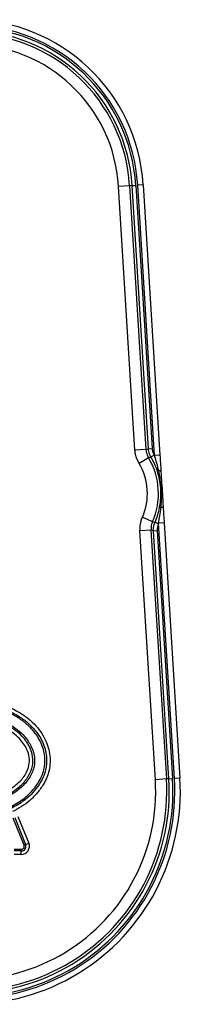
# Model space of a CAD drawing. Header units: millimetres. Extents: x 0 to 420, y 0 to 297.
# Tile 20 of 24: x 217 to 224, y 193 to 234. Entities that reach past the tile are written whole.
import ezdxf

# ---------------------------------------------------------------- set-up
doc = ezdxf.new("R2010")
doc.units = ezdxf.units.MM

msp = doc.modelspace()

# ---------------------------------------------------------------- linework, layer by layer
at = {"color": 7, "linetype": 'Continuous', "lineweight": 25}
for p, q in [((221.8185, 227.4059), (221.3551, 227.3772)), ((222.0418, 216.3075), (221.3551, 227.3772)), ((221.9238, 227.4125), (221.8185, 227.4059)), ((221.8185, 227.4059), (222.5052, 216.3363)), ((221.9238, 227.4125), (222.0783, 227.422)), ((222.609, 216.3684), (221.9238, 227.4125)), ((222.0783, 227.422), (222.7635, 216.378)), ((222.39, 227.4414), (222.1582, 227.427)), ((222.8623, 216.0776), (222.1582, 227.427)), ((222.39, 227.4414), (223.0941, 216.092)), ((222.5052, 216.3363), (222.0418, 216.3075)), ((222.5052, 216.3363), (222.609, 216.3684)), ((222.609, 216.3684), (222.7635, 216.378)), ((222.6145, 215.9852), (222.2167, 215.7459)), ((222.7156, 216.0219), (222.8487, 216.1008)), ((223.0941, 216.092), (222.8623, 216.0776)), ((222.9852, 215.4286), (223.041, 215.447)), ((223.0799, 213.9022), (223.1376, 213.8909)), ((222.7809, 213.304), (222.3565, 213.4924)), ((222.8857, 213.2801), (223.0276, 213.2183)), ((223.2699, 213.2574), (223.0382, 213.243)), ((223.2699, 213.2574), (223.9348, 202.5393)), ((222.7158, 212.9422), (222.2524, 212.9134)), ((222.9, 202.4751), (222.2524, 212.9134)), ((222.7158, 212.9422), (223.3634, 202.5039)), ((222.8227, 212.9231), (222.7158, 212.9422)), ((222.8227, 212.9231), (222.9772, 212.9327)), ((223.4687, 202.5104), (222.8227, 212.9231)), ((222.9772, 212.9327), (223.6232, 202.52)), ((223.7031, 202.5249), (223.0382, 213.243)), ((223.4687, 202.5104), (223.3634, 202.5039)), ((223.4687, 202.5104), (223.6232, 202.52)), ((223.9348, 202.5393), (223.7031, 202.5249)), ((223.3634, 202.5039), (222.9, 202.4751)), ((216.9858, 200.8811), (217.4447, 199.7572)), ((217.1209, 200.9362), (217.5798, 199.8123)), ((217.3771, 199.7296), (216.9183, 200.8535)), ((217.3771, 199.7296), (217.4447, 199.7572)), ((217.4447, 199.7572), (217.5798, 199.8123)), ((216.9647, 199.559), (217.2625, 199.559)), ((217.2625, 199.486), (216.9647, 199.486)), ((217.2625, 199.3401), (216.9647, 199.3401)), ((217.2625, 199.559), (217.2625, 199.486)), ((217.2625, 199.3401), (217.2625, 199.486))]:
    msp.add_line(p, q, dxfattribs=at)
at = {"color": 7, "linetype": 'Continuous', "lineweight": 25, "flags": 128}
for points in [[(222.7156, 216.0219), (222.6922, 216.0135), (222.6145, 215.9852)], [(223.136, 215.4163), (223.1341, 215.4215), (223.1291, 215.4264), (223.1211, 215.431), (223.1103, 215.4351), (223.0966, 215.4389), (223.0803, 215.4421), (223.0617, 215.4449), (223.041, 215.447)], [(223.228, 213.9331), (223.2268, 213.9277), (223.2224, 213.9222), (223.2151, 213.9167), (223.2048, 213.9112), (223.1917, 213.9058), (223.176, 213.9005), (223.1579, 213.8955), (223.1376, 213.8909)], [(222.7809, 213.304), (222.7998, 213.2997), (222.8857, 213.2801)]]:
    msp.add_lwpolyline(points, dxfattribs=at)
at = {"color": 7, "linetype": 'Continuous', "lineweight": 25}
for centre, radius, start, end in [((215.013, 226.9837), 7.3911, 3.55, 176.45), ((215.013, 226.9837), 7.1589, 3.55, 176.45), ((215.013, 226.9837), 7.0789, 3.55, 176.45), ((215.013, 226.9837), 6.9241, 3.55, 176.45), ((215.013, 226.9837), 6.8185, 3.55, 176.45), ((215.013, 226.9837), 6.3543, 3.55, 176.45), ((220.121, 214.4848), 2.4459, 336.06325, 31.03674), ((220.121, 214.4848), 2.9102, 336.06325, 31.03674), ((220.121, 214.4848), 3.0158, 18.238, 30.64381), ((220.121, 214.4848), 3.1705, 30.15817, 30.64381), ((220.121, 214.4848), 3.0158, 336.45618, 348.862), ((220.121, 214.4848), 3.1705, 336.45618, 336.94183), ((215.013, 201.9858), 8.939, 176.45, 3.55), ((215.013, 201.9858), 8.7068, 176.45, 3.55), ((215.013, 201.9858), 8.6267, 176.45, 3.55), ((215.013, 201.9858), 8.472, 176.45, 3.55), ((215.013, 201.9858), 8.3664, 176.45, 3.55), ((215.013, 201.9858), 7.9021, 176.45, 3.55), ((217.2625, 199.6828), 0.3427, 270, 22.20926), ((217.2625, 199.6828), 0.1968, 270, 22.20926), ((217.2625, 199.6828), 0.1238, 270, 22.20926)]:
    msp.add_arc(centre, radius, start, end, dxfattribs=at)
for points, knots in [([(222.2167, 215.7459), (222.1549, 215.872), (222.067, 216.0515), (222.0476, 216.2488), (222.0418, 216.3075)], [0, 0, 0, 0, 0.70242664, 1, 1, 1, 1]), ([(222.5052, 216.3363), (222.5088, 216.2996), (222.5209, 216.1763), (222.5759, 216.0641), (222.6145, 215.9852)], [0, 0, 0, 0, 0.2975746, 1, 1, 1, 1]), ([(222.7156, 216.0219), (222.6775, 216.101), (222.6241, 216.212), (222.6124, 216.3335), (222.609, 216.3684)], [0, 0, 0, 0, 0.71262605, 1, 1, 1, 1]), ([(222.7635, 216.378), (222.7662, 216.35), (222.7755, 216.2528), (222.8183, 216.1641), (222.8487, 216.1008)], [0, 0, 0, 0, 0.2873742, 1, 1, 1, 1]), ([(223.041, 215.447), (223.0172, 215.5472), (222.9666, 215.7596), (222.8984, 215.9677), (222.8623, 216.0776)], [0, 0, 0, 0, 0.4716339, 1, 1, 1, 1]), ([(223.0941, 216.092), (223.1011, 215.979), (223.1152, 215.7518), (223.129, 215.5286), (223.136, 215.4163)], [0, 0, 0, 0, 0.4969853, 1, 1, 1, 1]), ([(223.0799, 213.9022), (223.1013, 214.0382), (223.1445, 214.3127), (223.1364, 214.7073), (223.0864, 215.0823), (223.0197, 215.3107), (222.9852, 215.4286)], [0, 0, 0, 0, 0.2669178, 0.5387621, 0.7618714, 1, 1, 1, 1]), ([(223.1376, 213.8909), (223.1458, 213.9938), (223.1705, 214.3035), (223.1561, 214.8278), (223.0796, 215.2395), (223.041, 215.447)], [0, 0, 0, 0, 0.1981151, 0.5957609, 1, 1, 1, 1]), ([(223.136, 215.4163), (223.1458, 215.2579), (223.1652, 214.9455), (223.1962, 214.4459), (223.2169, 214.1124), (223.228, 213.9331)], [0, 0, 0, 0, 0.3222032, 0.6355284, 1, 1, 1, 1]), ([(223.0382, 213.243), (223.0581, 213.3444), (223.1004, 213.5592), (223.1247, 213.7762), (223.1376, 213.8909)], [0, 0, 0, 0, 0.4717781, 1, 1, 1, 1]), ([(223.228, 213.9331), (223.2349, 213.8219), (223.2487, 213.5987), (223.2628, 213.3714), (223.2699, 213.2574)], [0, 0, 0, 0, 0.4981598, 1, 1, 1, 1]), ([(222.2524, 212.9134), (222.2558, 213.0538), (222.2607, 213.2537), (222.3345, 213.4377), (222.3565, 213.4924)], [0, 0, 0, 0, 0.70242664, 1, 1, 1, 1]), ([(222.7809, 213.304), (222.7671, 213.2698), (222.721, 213.1548), (222.7179, 213.0299), (222.7158, 212.9422)], [0, 0, 0, 0, 0.2975746, 1, 1, 1, 1]), ([(222.8227, 212.9231), (222.8249, 213.0109), (222.8279, 213.134), (222.8728, 213.2475), (222.8857, 213.2801)], [0, 0, 0, 0, 0.712626, 1, 1, 1, 1]), ([(223.0276, 213.2183), (223.0172, 213.1922), (222.9813, 213.1014), (222.9789, 213.0029), (222.9772, 212.9327)], [0, 0, 0, 0, 0.2873742, 1, 1, 1, 1]), ([(215.0167, 205.8545), (215.1546, 205.8511), (215.5429, 205.8416), (216.1754, 205.7324), (216.8123, 205.5081), (217.3295, 205.2164), (217.7089, 204.9174), (218.0123, 204.5847), (218.2293, 204.2527), (218.3771, 203.9093), (218.4618, 203.5672), (218.4832, 203.2145), (218.4271, 202.7731), (218.2392, 202.3277), (217.9426, 201.9129), (217.627, 201.598), (217.2734, 201.3367), (217.0178, 201.2045), (216.8899, 201.1384)], [0, 0, 0, 0, 0.0546835, 0.1539751, 0.2531346, 0.3209451, 0.3886864, 0.4438056, 0.4988675, 0.5451717, 0.5914469, 0.637987, 0.6844948, 0.7668529, 0.8264011, 0.8859839, 0.9429702, 1, 1, 1, 1]), ([(215.0167, 205.7086), (215.0829, 205.7077), (215.4352, 205.7032), (215.9844, 205.6281), (216.6406, 205.4205), (217.135, 205.1697), (217.5464, 204.8667), (217.9085, 204.4964), (218.1566, 204.0914), (218.2869, 203.692), (218.343, 203.3217), (218.3103, 202.9292), (218.1695, 202.5286), (217.9634, 202.1787), (217.6432, 201.7991), (217.1911, 201.4459), (216.6112, 201.1555), (216.0395, 200.9832), (215.5063, 200.8998), (215.1023, 200.8785), (214.8564, 200.8888), (214.7699, 200.8924)], [0, 0, 0, 0, 0.02138988, 0.11392925, 0.17773794, 0.24321389, 0.29211424, 0.34229027, 0.4099283, 0.44328018, 0.47755776, 0.5304516, 0.568584, 0.61400223, 0.66096067, 0.72839578, 0.79782613, 0.86953332, 0.92047001, 0.97201494, 1, 1, 1, 1]), ([(214.7742, 200.9652), (214.8593, 200.9617), (215.2555, 200.9454), (215.8658, 201.0093), (216.5769, 201.2208), (217.1456, 201.5032), (217.5884, 201.8489), (217.9003, 202.2167), (218.101, 202.5544), (218.2381, 202.944), (218.2777, 203.4196), (218.1432, 203.9737), (217.8516, 204.4488), (217.5008, 204.8093), (217.1038, 205.1027), (216.6172, 205.3509), (215.9733, 205.5559), (215.4285, 205.6304), (215.0819, 205.6348), (215.0167, 205.6356)], [0, 0, 0, 0, 0.02827207, 0.13154341, 0.20149597, 0.2735378, 0.34093361, 0.38621269, 0.43285127, 0.47043293, 0.52234855, 0.58883272, 0.65594604, 0.70475603, 0.75496779, 0.819063, 0.88498938, 0.97838372, 1, 1, 1, 1]), ([(212.6537, 204.2641), (212.7714, 204.3819), (213.0069, 204.6177), (213.4709, 204.8899), (214.0051, 205.0913), (214.5919, 205.2007), (215.178, 205.2196), (215.7322, 205.1615), (216.254, 205.0321), (216.7074, 204.84), (217.0985, 204.5875), (217.4275, 204.2803), (217.6884, 203.8985), (217.8341, 203.4666), (217.8199, 203.0029), (217.6381, 202.5629), (217.3047, 202.17), (216.8816, 201.8569), (216.3817, 201.599), (215.8113, 201.4533), (215.2909, 201.3982), (214.9718, 201.3937), (214.8564, 201.3921)], [0, 0, 0, 0, 0.0486454, 0.0973964, 0.1563451, 0.2153676, 0.2715749, 0.3277919, 0.3782831, 0.428709, 0.4714757, 0.5141725, 0.5599054, 0.6058416, 0.6453414, 0.6933753, 0.7424345, 0.7947119, 0.8468942, 0.9064239, 0.9661415, 1, 1, 1, 1]), ([(214.8563, 201.4651), (214.9705, 201.4667), (215.2821, 201.4711), (215.7938, 201.5242), (216.3492, 201.6664), (216.8425, 201.9148), (217.2508, 202.2211), (217.5739, 202.5999), (217.747, 203.0176), (217.7604, 203.4567), (217.6214, 203.8671), (217.3721, 204.2315), (217.0547, 204.5291), (216.6761, 204.7735), (216.2321, 204.9624), (215.7229, 205.0892), (215.1772, 205.1444), (214.6053, 205.1288), (214.0285, 205.0216), (213.5095, 204.8268), (213.0541, 204.5619), (212.8253, 204.3328), (212.7088, 204.2162)], [0, 0, 0, 0, 0.0344747, 0.0940499, 0.1549063, 0.2063652, 0.2597657, 0.3080259, 0.3550594, 0.3932015, 0.4381336, 0.4833578, 0.5252616, 0.5686556, 0.6187443, 0.670191, 0.7264624, 0.7838181, 0.842361, 0.9026583, 0.9504253, 1, 1, 1, 1]), ([(214.8562, 201.611), (215.0009, 201.6135), (215.3604, 201.6198), (215.9304, 201.6963), (216.4554, 201.8684), (216.843, 202.1009), (217.1622, 202.3458), (217.4425, 202.6649), (217.6018, 203.0527), (217.6129, 203.4425), (217.4672, 203.8592), (217.1891, 204.2203), (216.8479, 204.4961), (216.4795, 204.7071), (216.0368, 204.8701), (215.5238, 204.97), (214.9962, 205.0018), (214.4726, 204.9623), (213.9695, 204.8482), (213.5217, 204.6675), (213.1262, 204.4295), (212.9212, 204.2234), (212.8189, 204.1204)], [0, 0, 0, 0, 0.0463919, 0.1152439, 0.1837459, 0.2216881, 0.2596706, 0.3125633, 0.3558552, 0.3913028, 0.4351881, 0.4946659, 0.534953, 0.5752928, 0.630299, 0.6853885, 0.7423531, 0.7992843, 0.8532222, 0.9071009, 0.9535996, 1, 1, 1, 1])]:
    msp.add_open_spline(points, degree=3, knots=knots, dxfattribs=at)

doc.saveas('drawing.dxf')
